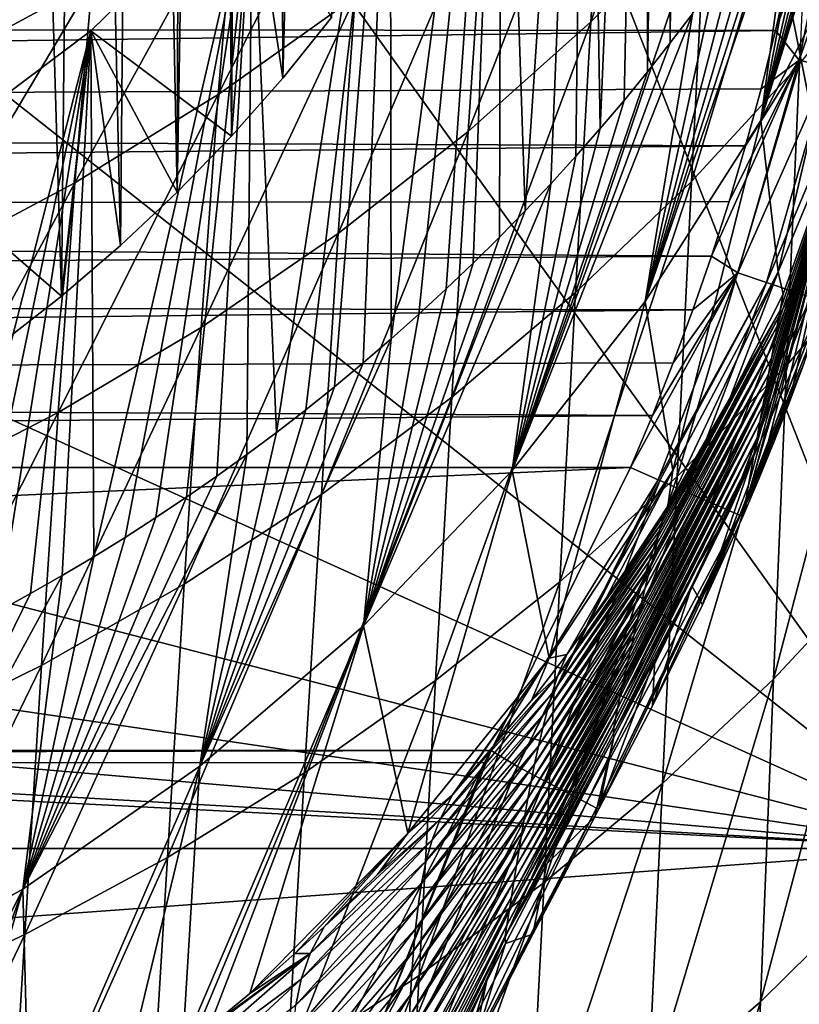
# Model space of a CAD drawing. Header units: metres. Extents: x -26 to 26, y -167 to 32.
# Tile 158 of 237: x 14.84 to 19.34, y -45.59 to -39.91. Entities that reach past the tile are written whole.
import ezdxf

# ---------------------------------------------------------------- set-up
doc = ezdxf.new("R2010")
doc.units = ezdxf.units.M
doc.layers.add('solid_12_411_043_XXX', color=7, linetype='CONTINUOUS')

msp = doc.modelspace()

# ---------------------------------------------------------------- linework, layer by layer
at = {"layer": 'solid_12_411_043_XXX'}
for points in [[(16.260406, -10.322721, 155.64003), (16.360023, -40.242439, 150.364365), (16.062939, -40.578747, 150.305069)], [(16.12389, -25.362429, 152.988113), (16.260406, -10.322721, 155.64003), (16.062939, -40.578747, 150.305069)], [(16.260406, -10.322721, 155.64003), (17.120699, -11.456522, 155.440109), (16.360023, -40.242439, 150.364365)], [(17.120699, -11.456522, 155.440109), (16.640625, -39.893738, 150.425858), (16.360023, -40.242439, 150.364365)], [(16.086306, -26.446058, 152.797043), (16.12389, -25.362429, 152.988113), (16.062939, -40.578747, 150.305069)], [(15.973723, -27.524593, 152.606873), (16.086306, -26.446058, 152.797043), (16.062939, -40.578747, 150.305069)], [(15.973723, -27.524593, 152.606873), (16.062939, -40.578747, 150.305069), (15.750379, -40.901428, 150.248169)], [(15.786655, -28.593111, 152.418457), (15.973723, -27.524593, 152.606873), (15.750379, -40.901428, 150.248169)], [(20.25881, -44.691231, 138.359497), (19.855957, -28.464348, 141.220642), (19.060413, -30.875582, 140.795486)], [(15.52599, -29.646521, 152.232712), (15.786655, -28.593111, 152.418457), (15.750379, -40.901428, 150.248169)], [(15.192941, -30.679951, 152.050491), (15.52599, -29.646521, 152.232712), (15.423259, -41.20953, 150.193848)], [(15.52599, -29.646521, 152.232712), (15.750379, -40.901428, 150.248169), (15.423259, -41.20953, 150.193848)], [(14.789033, -31.688641, 151.872635), (15.192941, -30.679951, 152.050491), (15.082736, -41.50206, 150.142273)], [(15.192941, -30.679951, 152.050491), (15.423259, -41.20953, 150.193848), (15.082736, -41.50206, 150.142273)], [(20.25881, -44.691231, 138.359497), (19.060413, -30.875582, 140.795486), (17.964277, -33.169601, 140.391006)], [(14.789033, -31.688641, 151.872635), (15.082736, -41.50206, 150.142273), (14.73038, -41.777794, 150.093643)], [(18.570374, -33.68943, 143.396439), (18.651497, -32.8153, 143.550568), (18.5961, -40.039902, 142.276672)], [(18.651497, -32.8153, 143.550568), (18.724823, -39.870968, 142.306458), (18.5961, -40.039902, 142.276672)], [(20.25881, -44.691231, 138.359497), (17.964277, -33.169601, 140.391006), (16.584848, -35.310211, 140.013565)], [(18.45179, -34.441734, 143.263779), (18.570374, -33.68943, 143.396439), (18.464296, -40.20673, 142.247253)], [(18.570374, -33.68943, 143.396439), (18.5961, -40.039902, 142.276672), (18.464296, -40.20673, 142.247253)], [(18.111422, -35.745548, 143.03389), (18.45179, -34.441734, 143.263779), (18.191416, -40.534103, 142.189529)], [(18.45179, -34.441734, 143.263779), (18.329378, -40.371498, 142.218201), (18.191416, -40.534103, 142.189529)], [(18.45179, -34.441734, 143.263779), (18.464296, -40.20673, 142.247253), (18.329378, -40.371498, 142.218201)], [(20.25881, -44.691231, 138.359497), (16.584848, -35.310211, 140.013565), (14.943871, -37.26368, 139.669128)], [(17.622873, -36.928967, 142.825211), (18.111422, -35.745548, 143.03389), (17.75968, -41.008347, 142.105911)], [(18.111422, -35.745548, 143.03389), (17.90646, -40.85265, 142.133362), (17.75968, -41.008347, 142.105911)], [(18.111422, -35.745548, 143.03389), (18.050451, -40.694477, 142.161255), (17.90646, -40.85265, 142.133362)], [(18.111422, -35.745548, 143.03389), (18.191416, -40.534103, 142.189529), (18.050451, -40.694477, 142.161255)], [(16.978935, -38.035313, 142.630127), (17.622873, -36.928967, 142.825211), (16.985504, -41.747982, 141.975494)], [(17.622873, -36.928967, 142.825211), (17.145451, -41.605476, 142.000626), (16.985504, -41.747982, 141.975494)], [(17.622873, -36.928967, 142.825211), (17.302961, -41.460159, 142.026245), (17.145451, -41.605476, 142.000626)], [(17.622873, -36.928967, 142.825211), (17.457825, -41.312202, 142.052338), (17.302961, -41.460159, 142.026245)], [(17.622873, -36.928967, 142.825211), (17.610121, -41.161541, 142.078903), (17.457825, -41.312202, 142.052338)], [(17.622873, -36.928967, 142.825211), (17.75968, -41.008347, 142.105911), (17.610121, -41.161541, 142.078903)], [(20.25881, -44.691231, 138.359497), (14.943871, -37.26368, 139.669128), (13.067199, -38.999222, 139.363113)], [(18.137968, -39.917797, 115.288666), (18.22793, -38.503376, 114.103775), (18.88364, -37.802658, 114.455612)], [(18.801001, -39.244015, 115.660492), (18.137968, -39.917797, 115.288666), (18.88364, -37.802658, 114.455612)], [(19.927313, -37.889664, 142.655823), (19.682985, -39.383438, 154.141037), (19.119347, -40.487106, 154.019882)], [(19.834238, -38.078876, 142.622452), (19.927313, -37.889664, 142.655823), (19.119347, -40.487106, 154.019882)], [(16.182808, -39.057594, 142.449875), (16.978935, -38.035313, 142.630127), (16.322941, -42.288563, 141.880173)], [(16.978935, -38.035313, 142.630127), (16.491892, -42.157906, 141.903214), (16.322941, -42.288563, 141.880173)], [(16.978935, -38.035313, 142.630127), (16.658651, -42.024242, 141.926773), (16.491892, -42.157906, 141.903214)], [(16.978935, -38.035313, 142.630127), (16.823256, -41.887554, 141.950882), (16.658651, -42.024242, 141.926773)], [(16.978935, -38.035313, 142.630127), (16.985504, -41.747982, 141.975494), (16.823256, -41.887554, 141.950882)], [(19.737919, -38.266266, 142.589417), (19.834238, -38.078876, 142.622452), (19.119347, -40.487106, 154.019882)], [(19.638382, -38.45182, 142.556686), (19.737919, -38.266266, 142.589417), (19.119347, -40.487106, 154.019882)], [(19.535606, -38.635551, 142.524292), (19.638382, -38.45182, 142.556686), (19.119347, -40.487106, 154.019882)], [(17.430117, -40.551071, 114.93499), (17.524946, -39.161839, 113.769348), (18.22793, -38.503376, 114.103775)], [(18.137968, -39.917797, 115.288666), (17.430117, -40.551071, 114.93499), (18.22793, -38.503376, 114.103775)], [(18.718851, -40.839001, 116.667984), (18.801001, -39.244015, 115.660492), (19.41457, -38.53339, 116.052574)], [(19.341782, -40.16153, 117.075897), (18.718851, -40.839001, 116.667984), (19.41457, -38.53339, 116.052574)], [(15.987029, -40.337051, 113.162277), (16.087023, -39.162502, 111.851395), (16.876205, -38.583157, 112.123665)], [(16.776855, -39.774181, 113.455322), (15.987029, -40.337051, 113.162277), (16.876205, -38.583157, 112.123665)], [(19.429548, -38.81752, 142.492218), (19.535606, -38.635551, 142.524292), (19.119347, -40.487106, 154.019882)], [(14.396425, -40.15485, 111.360062), (14.492588, -39.182911, 109.938614), (15.35838, -38.706882, 110.15451)], [(15.258856, -39.687428, 111.597168), (14.396425, -40.15485, 111.360062), (15.35838, -38.706882, 110.15451)], [(19.320192, -38.997749, 142.460434), (19.429548, -38.81752, 142.492218), (19.119347, -40.487106, 154.019882)], [(19.595772, -38.888714, 177.83551), (19.282103, -39.620777, 177.856796), (19.204021, -39.967182, 177.856827)], [(19.340363, -40.139671, 177.835373), (19.595772, -38.888714, 177.83551), (19.204021, -39.967182, 177.856827)], [(19.766718, -38.917114, 177.766678), (19.595772, -38.888714, 177.83551), (19.340363, -40.139671, 177.835373)], [(19.509621, -40.181297, 177.765656), (19.766718, -38.917114, 177.766678), (19.340363, -40.139671, 177.835373)], [(20.25881, -44.691231, 138.359497), (13.067199, -38.999222, 139.363113), (10.984441, -40.489449, 139.100357)], [(19.320192, -38.997749, 142.460434), (19.119347, -40.487106, 154.019882), (18.451155, -41.531849, 153.90567)], [(19.207579, -39.176159, 142.42897), (19.320192, -38.997749, 142.460434), (18.451155, -41.531849, 153.90567)], [(15.252087, -39.970768, 142.288864), (16.182808, -39.057594, 142.449875), (15.268726, -43.005939, 141.753677)], [(15.252087, -39.970768, 142.288864), (16.062939, -40.578747, 150.305069), (16.182808, -39.057594, 142.449875)], [(16.182808, -39.057594, 142.449875), (15.448983, -42.894451, 141.773331), (15.268726, -43.005939, 141.753677)], [(16.182808, -39.057594, 142.449875), (15.627448, -42.779716, 141.793564), (15.448983, -42.894451, 141.773331)], [(16.182808, -39.057594, 142.449875), (15.804135, -42.661732, 141.814377), (15.627448, -42.779716, 141.793564)], [(16.182808, -39.057594, 142.449875), (15.978992, -42.540524, 141.835739), (15.804135, -42.661732, 141.814377)], [(16.182808, -39.057594, 142.449875), (16.151903, -42.416145, 141.857681), (15.978992, -42.540524, 141.835739)], [(16.182808, -39.057594, 142.449875), (16.062939, -40.578747, 150.305069), (16.360023, -40.242439, 150.364365)], [(16.182808, -39.057594, 142.449875), (16.322941, -42.288563, 141.880173), (16.151903, -42.416145, 141.857681)], [(16.182808, -39.057594, 142.449875), (16.360023, -40.242439, 150.364365), (16.640625, -39.893738, 150.425858)], [(15.160192, -40.847717, 112.888084), (15.258856, -39.687428, 111.597168), (16.087023, -39.162502, 111.851395)], [(15.987029, -40.337051, 113.162277), (15.160192, -40.847717, 112.888084), (16.087023, -39.162502, 111.851395)], [(16.679323, -41.140213, 114.602722), (16.776855, -39.774181, 113.455322), (17.524946, -39.161839, 113.769348)], [(17.430117, -40.551071, 114.93499), (16.679323, -41.140213, 114.602722), (17.524946, -39.161839, 113.769348)], [(19.091736, -39.352684, 142.397842), (19.207579, -39.176159, 142.42897), (18.451155, -41.531849, 153.90567)], [(18.048767, -41.481369, 116.281174), (18.137968, -39.917797, 115.288666), (18.801001, -39.244015, 115.660492)], [(18.718851, -40.839001, 116.667984), (18.048767, -41.481369, 116.281174), (18.801001, -39.244015, 115.660492)], [(-19.211477, -39.935295, 177.856812), (19.282103, -39.620777, 177.856796), (-19.334743, -39.36393, 177.856766)], [(18.972651, -39.527344, 142.36705), (19.091736, -39.352684, 142.397842), (18.451155, -41.531849, 153.90567)], [(19.218851, -41.362175, 165.637863), (19.119347, -40.487106, 154.019882), (19.682985, -39.383438, 154.141037)], [(19.716423, -40.16481, 165.702682), (19.218851, -41.362175, 165.637863), (19.682985, -39.383438, 154.141037)], [(19.268074, -41.901302, 117.904945), (19.341782, -40.16153, 117.075897), (19.906462, -39.452446, 117.519745)], [(19.843475, -41.23045, 118.360794), (19.268074, -41.901302, 117.904945), (19.906462, -39.452446, 117.519745)], [(18.850353, -39.700092, 142.336594), (18.972651, -39.527344, 142.36705), (18.451155, -41.531849, 153.90567)], [(-19.211477, -39.935295, 177.856812), (19.204021, -39.967182, 177.856827), (19.282103, -39.620777, 177.856796)], [(14.300887, -41.303272, 112.631561), (14.396425, -40.15485, 111.360062), (15.258856, -39.687428, 111.597168)], [(15.160192, -40.847717, 112.888084), (14.300887, -41.303272, 112.631561), (15.258856, -39.687428, 111.597168)], [(18.724823, -39.870968, 142.306458), (18.850353, -39.700092, 142.336594), (18.451155, -41.531849, 153.90567)], [(15.888762, -41.682083, 114.292404), (15.987029, -40.337051, 113.162277), (16.776855, -39.774181, 113.455322)], [(16.679323, -41.140213, 114.602722), (15.888762, -41.682083, 114.292404), (16.776855, -39.774181, 113.455322)], [(18.724823, -39.870968, 142.306458), (18.451155, -41.531849, 153.90567), (17.684132, -42.507725, 153.799423)], [(18.5961, -40.039902, 142.276672), (18.724823, -39.870968, 142.306458), (17.684132, -42.507725, 153.799423)], [(-19.07317, -40.480602, 177.856873), (19.204021, -39.967182, 177.856827), (-19.211477, -39.935295, 177.856812)], [(17.336206, -42.085182, 115.913033), (17.430117, -40.551071, 114.93499), (18.137968, -39.917797, 115.288666)], [(18.048767, -41.481369, 116.281174), (17.336206, -42.085182, 115.913033), (18.137968, -39.917797, 115.288666)], [(-19.07317, -40.480602, 177.856873), (19.120239, -40.304474, 177.856857), (19.204021, -39.967182, 177.856827)], [(14.213817, -40.74876, 142.151688), (15.252087, -39.970768, 142.288864), (14.342392, -43.514057, 141.664078)], [(14.213817, -40.74876, 142.151688), (15.082736, -41.50206, 150.142273), (15.252087, -39.970768, 142.288864)], [(15.252087, -39.970768, 142.288864), (14.530976, -43.419003, 141.680847), (14.342392, -43.514057, 141.664078)], [(15.252087, -39.970768, 142.288864), (14.7179, -43.320667, 141.698181), (14.530976, -43.419003, 141.680847)], [(15.252087, -39.970768, 142.288864), (14.903181, -43.219048, 141.716095), (14.7179, -43.320667, 141.698181)], [(15.252087, -39.970768, 142.288864), (15.086793, -43.11414, 141.734604), (14.903181, -43.219048, 141.716095)], [(15.252087, -39.970768, 142.288864), (15.082736, -41.50206, 150.142273), (15.423259, -41.20953, 150.193848)], [(15.252087, -39.970768, 142.288864), (15.268726, -43.005939, 141.753677), (15.086793, -43.11414, 141.734604)], [(15.252087, -39.970768, 142.288864), (15.423259, -41.20953, 150.193848), (15.750379, -40.901428, 150.248169)], [(15.252087, -39.970768, 142.288864), (15.750379, -40.901428, 150.248169), (16.062939, -40.578747, 150.305069)], [(19.340363, -40.139671, 177.835373), (19.204021, -39.967182, 177.856827), (19.120239, -40.304474, 177.856857)], [(18.464296, -40.20673, 142.247253), (18.5961, -40.039902, 142.276672), (17.684132, -42.507725, 153.799423)], [(18.635986, -42.542267, 117.487183), (18.718851, -40.839001, 116.667984), (19.341782, -40.16153, 117.075897)], [(19.268074, -41.901302, 117.904945), (18.635986, -42.542267, 117.487183), (19.341782, -40.16153, 117.075897)], [(19.340363, -40.139671, 177.835373), (18.935429, -40.954838, 177.856903), (18.83424, -41.270264, 177.856934)], [(18.985357, -41.367367, 177.83519), (19.340363, -40.139671, 177.835373), (18.83424, -41.270264, 177.856934)], [(19.340363, -40.139671, 177.835373), (19.030704, -40.633114, 177.856873), (18.935429, -40.954838, 177.856903)], [(19.509621, -40.181297, 177.765656), (19.340363, -40.139671, 177.835373), (18.985357, -41.367367, 177.83519)], [(19.151653, -41.423313, 177.764465), (19.509621, -40.181297, 177.765656), (18.985357, -41.367367, 177.83519)], [(19.716423, -40.16481, 165.702682), (19.107845, -42.555988, 177.127274), (19.014696, -42.774231, 177.125565)], [(19.04767, -42.592243, 175.816315), (19.716423, -40.16481, 165.702682), (19.014696, -42.774231, 177.125565)], [(19.340363, -40.139671, 177.835373), (19.120239, -40.304474, 177.856857), (19.030704, -40.633114, 177.856873)], [(19.04767, -42.592243, 175.816315), (19.080425, -42.410564, 174.509735), (19.716423, -40.16481, 165.702682)], [(19.080425, -42.410564, 174.509735), (19.097221, -42.318863, 173.849686), (19.716423, -40.16481, 165.702682)], [(19.097221, -42.318863, 173.849686), (19.113859, -42.227062, 173.189285), (19.716423, -40.16481, 165.702682)], [(19.716423, -40.16481, 165.702682), (19.198101, -42.335358, 177.128937), (19.107845, -42.555988, 177.127274)], [(19.113859, -42.227062, 173.189285), (19.130507, -42.135216, 172.528534), (19.716423, -40.16481, 165.702682)], [(19.130507, -42.135216, 172.528534), (19.147161, -42.04332, 171.867432), (19.716423, -40.16481, 165.702682)], [(19.147161, -42.04332, 171.867432), (19.163826, -41.951374, 171.205994), (19.716423, -40.16481, 165.702682)], [(19.66033, -40.218365, 177.647781), (19.509621, -40.181297, 177.765656), (19.151653, -41.423313, 177.764465)], [(19.163826, -41.951374, 171.205994), (19.1805, -41.859379, 170.544189), (19.716423, -40.16481, 165.702682)], [(19.1805, -41.859379, 170.544189), (19.197182, -41.767338, 169.882034), (19.716423, -40.16481, 165.702682)], [(19.197182, -41.767338, 169.882034), (19.213873, -41.675247, 169.219528), (19.716423, -40.16481, 165.702682)], [(19.716423, -40.16481, 165.702682), (19.285273, -42.112297, 177.130615), (19.198101, -42.335358, 177.128937)], [(19.213873, -41.675247, 169.219528), (19.230574, -41.583107, 168.556656), (19.716423, -40.16481, 165.702682)], [(19.247089, -41.490833, 167.893463), (19.218851, -41.362175, 165.637863), (19.716423, -40.16481, 165.702682)], [(19.230574, -41.583107, 168.556656), (19.247089, -41.490833, 167.893463), (19.716423, -40.16481, 165.702682)], [(19.716423, -40.16481, 165.702682), (19.369497, -41.886314, 177.132263), (19.285273, -42.112297, 177.130615)], [(18.329378, -40.371498, 142.218201), (18.464296, -40.20673, 142.247253), (17.684132, -42.507725, 153.799423)], [(19.299429, -41.473038, 177.644852), (19.66033, -40.218365, 177.647781), (19.151653, -41.423313, 177.764465)], [(19.773855, -40.246288, 177.491852), (19.66033, -40.218365, 177.647781), (19.299429, -41.473038, 177.644852)], [(19.410076, -41.510273, 177.486755), (19.773855, -40.246288, 177.491852), (19.299429, -41.473038, 177.644852)], [(-19.07317, -40.480602, 177.856873), (19.030704, -40.633114, 177.856873), (19.120239, -40.304474, 177.856857)], [(15.063055, -42.17411, 114.001549), (15.160192, -40.847717, 112.888084), (15.987029, -40.337051, 113.162277)], [(15.888762, -41.682083, 114.292404), (15.063055, -42.17411, 114.001549), (15.987029, -40.337051, 113.162277)], [(18.191416, -40.534103, 142.189529), (18.329378, -40.371498, 142.218201), (17.684132, -42.507725, 153.799423)], [(-18.92049, -41.002914, 177.856903), (19.030704, -40.633114, 177.856873), (-19.07317, -40.480602, 177.856873)], [(20.25881, -44.691231, 138.359497), (10.984441, -40.489449, 139.100357), (8.728457, -41.710842, 138.884995)], [(18.611732, -42.508125, 165.576248), (18.451155, -41.531849, 153.90567), (19.119347, -40.487106, 154.019882)], [(19.218851, -41.362175, 165.637863), (18.611732, -42.508125, 165.576248), (19.119347, -40.487106, 154.019882)], [(16.582769, -42.647041, 115.567055), (16.679323, -41.140213, 114.602722), (17.430117, -40.551071, 114.93499)], [(17.336206, -42.085182, 115.913033), (16.582769, -42.647041, 115.567055), (17.430117, -40.551071, 114.93499)], [(18.050451, -40.694477, 142.161255), (18.191416, -40.534103, 142.189529), (17.684132, -42.507725, 153.799423)], [(-18.92049, -41.002914, 177.856903), (18.935429, -40.954838, 177.856903), (19.030704, -40.633114, 177.856873)], [(17.90646, -40.85265, 142.133362), (18.050451, -40.694477, 142.161255), (17.684132, -42.507725, 153.799423)], [(14.213817, -40.74876, 142.151688), (14.73038, -41.777794, 150.093643), (15.082736, -41.50206, 150.142273)], [(14.206594, -42.613564, 113.728737), (14.300887, -41.303272, 112.631561), (15.160192, -40.847717, 112.888084)], [(15.063055, -42.17411, 114.001549), (14.206594, -42.613564, 113.728737), (15.160192, -40.847717, 112.888084)], [(17.90646, -40.85265, 142.133362), (17.684132, -42.507725, 153.799423), (16.824907, -43.405174, 153.702087)], [(17.75968, -41.008347, 142.105911), (17.90646, -40.85265, 142.133362), (16.824907, -43.405174, 153.702087)], [(17.959009, -43.150032, 117.091087), (18.048767, -41.481369, 116.281174), (18.718851, -40.839001, 116.667984)], [(18.635986, -42.542267, 117.487183), (17.959009, -43.150032, 117.091087), (18.718851, -40.839001, 116.667984)], [(-18.92049, -41.002914, 177.856903), (18.83424, -41.270264, 177.856934), (18.935429, -40.954838, 177.856903)], [(-18.752844, -41.507908, 177.856949), (18.83424, -41.270264, 177.856934), (-18.92049, -41.002914, 177.856903)], [(17.610121, -41.161541, 142.078903), (17.75968, -41.008347, 142.105911), (16.824907, -43.405174, 153.702087)], [(15.791432, -43.163994, 115.243759), (15.888762, -41.682083, 114.292404), (16.679323, -41.140213, 114.602722)], [(16.582769, -42.647041, 115.567055), (15.791432, -43.163994, 115.243759), (16.679323, -41.140213, 114.602722)], [(17.457825, -41.312202, 142.052338), (17.610121, -41.161541, 142.078903), (16.824907, -43.405174, 153.702087)], [(19.192833, -43.71349, 118.554832), (19.268074, -41.901302, 117.904945), (19.843475, -41.23045, 118.360794)], [(19.778866, -43.083122, 119.016373), (19.192833, -43.71349, 118.554832), (19.843475, -41.23045, 118.360794)], [(-18.752844, -41.507908, 177.856949), (18.727013, -41.580692, 177.856964), (18.83424, -41.270264, 177.856934)], [(17.302961, -41.460159, 142.026245), (17.457825, -41.312202, 142.052338), (16.824907, -43.405174, 153.702087)], [(18.985357, -41.367367, 177.83519), (18.83424, -41.270264, 177.856934), (18.727013, -41.580692, 177.856964)], [(18.985357, -41.367367, 177.83519), (18.492992, -42.190403, 177.85701), (18.36586, -42.490776, 177.85704)], [(18.526897, -42.561115, 177.8349), (18.985357, -41.367367, 177.83519), (18.36586, -42.490776, 177.85704)], [(18.985357, -41.367367, 177.83519), (18.613428, -41.886883, 177.856979), (18.492992, -42.190403, 177.85701)], [(19.151653, -41.423313, 177.764465), (18.985357, -41.367367, 177.83519), (18.526897, -42.561115, 177.8349)], [(18.582302, -42.714939, 167.141434), (18.611732, -42.508125, 165.576248), (19.218851, -41.362175, 165.637863)], [(18.929808, -42.116924, 167.508804), (18.582302, -42.714939, 167.141434), (19.218851, -41.362175, 165.637863)], [(18.985357, -41.367367, 177.83519), (18.727013, -41.580692, 177.856964), (18.613428, -41.886883, 177.856979)], [(19.247089, -41.490833, 167.893463), (18.929808, -42.116924, 167.508804), (19.218851, -41.362175, 165.637863)], [(19.151653, -41.423313, 177.764465), (18.526897, -42.561115, 177.8349), (18.536263, -42.565208, 177.832199)], [(18.68873, -42.631805, 177.763214), (19.151653, -41.423313, 177.764465), (18.536263, -42.565208, 177.832199)], [(19.299429, -41.473038, 177.644852), (19.151653, -41.423313, 177.764465), (18.68873, -42.631805, 177.763214)], [(17.145451, -41.605476, 142.000626), (17.302961, -41.460159, 142.026245), (16.824907, -43.405174, 153.702087)], [(17.241859, -43.721352, 116.71389), (17.336206, -42.085182, 115.913033), (18.048767, -41.481369, 116.281174)], [(17.959009, -43.150032, 117.091087), (17.241859, -43.721352, 116.71389), (18.048767, -41.481369, 116.281174)], [(19.299429, -41.473038, 177.644852), (18.68873, -42.631805, 177.763214), (18.695732, -42.634865, 177.758774)], [(18.832073, -42.694424, 177.641617), (19.299429, -41.473038, 177.644852), (18.695732, -42.634865, 177.758774)], [(19.410076, -41.510273, 177.486755), (19.299429, -41.473038, 177.644852), (18.832073, -42.694424, 177.641617)], [(19.230574, -41.583107, 168.556656), (18.929808, -42.116924, 167.508804), (19.247089, -41.490833, 167.893463)], [(-18.568636, -42.002018, 177.856995), (18.727013, -41.580692, 177.856964), (-18.752844, -41.507908, 177.856949)], [(17.897942, -43.59153, 165.518448), (17.684132, -42.507725, 153.799423), (18.451155, -41.531849, 153.90567)], [(18.611732, -42.508125, 165.576248), (17.897942, -43.59153, 165.518448), (18.451155, -41.531849, 153.90567)], [(19.410076, -41.510273, 177.486755), (18.832073, -42.694424, 177.641617), (18.935726, -42.739712, 177.487976)], [(18.938961, -42.741123, 177.481415), (19.410076, -41.510273, 177.486755), (18.935726, -42.739712, 177.487976)], [(18.938961, -42.741123, 177.481415), (19.47407, -41.531818, 177.309998), (19.410076, -41.510273, 177.486755)], [(18.997555, -42.766731, 177.311966), (19.47407, -41.531818, 177.309998), (18.938961, -42.741123, 177.481415)], [(18.997555, -42.766731, 177.311966), (18.999527, -42.76759, 177.302612), (19.47407, -41.531818, 177.309998)], [(19.45034, -41.658489, 177.133911), (19.47407, -41.531818, 177.309998), (18.999527, -42.76759, 177.302612)], [(-18.568636, -42.002018, 177.856995), (18.613428, -41.886883, 177.856979), (18.727013, -41.580692, 177.856964)], [(16.985504, -41.747982, 141.975494), (17.145451, -41.605476, 142.000626), (16.824907, -43.405174, 153.702087)], [(18.524637, -42.894817, 167.888), (19.230574, -41.583107, 168.556656), (19.213873, -41.675247, 169.219528)], [(18.524637, -42.894817, 167.888), (18.533766, -42.854267, 167.66716), (19.230574, -41.583107, 168.556656)], [(18.533766, -42.854267, 167.66716), (18.545904, -42.811695, 167.470413), (19.230574, -41.583107, 168.556656)], [(18.545904, -42.811695, 167.470413), (18.561993, -42.76545, 167.295898), (19.230574, -41.583107, 168.556656)], [(18.561993, -42.76545, 167.295898), (18.582302, -42.714939, 167.141434), (19.230574, -41.583107, 168.556656)], [(19.230574, -41.583107, 168.556656), (18.582302, -42.714939, 167.141434), (18.929808, -42.116924, 167.508804)], [(19.369497, -41.886314, 177.132263), (19.45034, -41.658489, 177.133911), (18.999527, -42.76759, 177.302612)], [(20.25881, -44.691231, 138.359497), (8.728457, -41.710842, 138.884995), (6.334848, -42.644142, 138.720444)], [(14.966732, -43.63361, 114.940292), (15.063055, -42.17411, 114.001549), (15.888762, -41.682083, 114.292404)], [(15.791432, -43.163994, 115.243759), (14.966732, -43.63361, 114.940292), (15.888762, -41.682083, 114.292404)], [(18.488579, -43.047241, 168.707245), (19.213873, -41.675247, 169.219528), (19.197182, -41.767338, 169.882034)], [(18.488579, -43.047241, 168.707245), (18.504566, -42.987164, 168.406418), (19.213873, -41.675247, 169.219528)], [(18.504566, -42.987164, 168.406418), (18.51619, -42.937092, 168.134216), (19.213873, -41.675247, 169.219528)], [(18.51619, -42.937092, 168.134216), (18.524637, -42.894817, 167.888), (19.213873, -41.675247, 169.219528)], [(16.985504, -41.747982, 141.975494), (16.824907, -43.405174, 153.702087), (15.880696, -44.214523, 153.614563)], [(16.823256, -41.887554, 141.950882), (16.985504, -41.747982, 141.975494), (15.880696, -44.214523, 153.614563)], [(18.449112, -43.192097, 169.417953), (19.197182, -41.767338, 169.882034), (19.1805, -41.859379, 170.544189)], [(18.449112, -43.192097, 169.417953), (18.469297, -43.116447, 169.04216), (19.197182, -41.767338, 169.882034)], [(18.469297, -43.116447, 169.04216), (18.488579, -43.047241, 168.707245), (19.197182, -41.767338, 169.882034)], [(-18.568636, -42.002018, 177.856995), (18.492992, -42.190403, 177.85701), (18.613428, -41.886883, 177.856979)], [(16.658651, -42.024242, 141.926773), (16.823256, -41.887554, 141.950882), (15.880696, -44.214523, 153.614563)], [(18.419256, -43.316765, 170.077255), (19.1805, -41.859379, 170.544189), (19.163826, -41.951374, 171.205994)], [(18.419256, -43.316765, 170.077255), (18.429398, -43.273132, 169.842758), (19.1805, -41.859379, 170.544189)], [(18.429398, -43.273132, 169.842758), (18.449112, -43.192097, 169.417953), (19.1805, -41.859379, 170.544189)], [(19.285273, -42.112297, 177.130615), (19.369497, -41.886314, 177.132263), (18.999527, -42.76759, 177.302612)], [(18.551674, -44.315792, 118.133255), (18.635986, -42.542267, 117.487183), (19.268074, -41.901302, 117.904945)], [(19.192833, -43.71349, 118.554832), (18.551674, -44.315792, 118.133255), (19.268074, -41.901302, 117.904945)], [(-18.568636, -42.002018, 177.856995), (-18.365831, -42.490776, 177.85704), (18.492992, -42.190403, 177.85701)], [(18.385399, -43.461597, 170.856354), (19.163826, -41.951374, 171.205994), (19.147161, -42.04332, 171.867432)], [(18.385399, -43.461597, 170.856354), (18.397188, -43.411572, 170.587814), (19.163826, -41.951374, 171.205994)], [(18.397188, -43.411572, 170.587814), (18.408613, -43.362755, 170.325394), (19.163826, -41.951374, 171.205994)], [(18.408613, -43.362755, 170.325394), (18.419256, -43.316765, 170.077255), (19.163826, -41.951374, 171.205994)], [(16.491892, -42.157906, 141.903214), (16.658651, -42.024242, 141.926773), (15.880696, -44.214523, 153.614563)], [(18.350796, -43.610088, 171.661392), (19.147161, -42.04332, 171.867432), (19.130507, -42.135216, 172.528534)], [(18.350796, -43.610088, 171.661392), (18.3619, -43.561813, 171.397369), (19.147161, -42.04332, 171.867432)], [(18.3619, -43.561813, 171.397369), (18.373484, -43.512196, 171.128632), (19.147161, -42.04332, 171.867432)], [(18.373484, -43.512196, 171.128632), (18.385399, -43.461597, 170.856354), (19.147161, -42.04332, 171.867432)], [(16.485847, -44.253029, 116.359352), (16.582769, -42.647041, 115.567055), (17.336206, -42.085182, 115.913033)], [(17.241859, -43.721352, 116.71389), (16.485847, -44.253029, 116.359352), (17.336206, -42.085182, 115.913033)], [(19.198101, -42.335358, 177.128937), (19.285273, -42.112297, 177.130615), (18.999527, -42.76759, 177.302612)], [(14.112928, -44.053318, 114.655014), (14.206594, -42.613564, 113.728737), (15.063055, -42.17411, 114.001549)], [(14.966732, -43.63361, 114.940292), (14.112928, -44.053318, 114.655014), (15.063055, -42.17411, 114.001549)], [(16.322941, -42.288563, 141.880173), (16.491892, -42.157906, 141.903214), (15.880696, -44.214523, 153.614563)], [(18.321604, -43.741547, 172.399292), (19.130507, -42.135216, 172.528534), (19.113859, -42.227062, 173.189285)], [(18.321604, -43.741547, 172.399292), (18.330576, -43.700306, 172.1642), (19.130507, -42.135216, 172.528534)], [(18.330576, -43.700306, 172.1642), (18.340345, -43.656296, 171.917175), (19.130507, -42.135216, 172.528534)], [(18.340345, -43.656296, 171.917175), (18.350796, -43.610088, 171.661392), (19.130507, -42.135216, 172.528534)], [(-18.365831, -42.490776, 177.85704), (18.36586, -42.490776, 177.85704), (18.492992, -42.190403, 177.85701)], [(18.292229, -43.882141, 173.227859), (19.113859, -42.227062, 173.189285), (19.097221, -42.318863, 173.849686)], [(18.292229, -43.882141, 173.227859), (18.305801, -43.81628, 172.835068), (19.113859, -42.227062, 173.189285)], [(18.305801, -43.81628, 172.835068), (18.313372, -43.780167, 172.622986), (19.113859, -42.227062, 173.189285)], [(18.313372, -43.780167, 172.622986), (18.321604, -43.741547, 172.399292), (19.113859, -42.227062, 173.189285)], [(16.151903, -42.416145, 141.857681), (16.322941, -42.288563, 141.880173), (15.880696, -44.214523, 153.614563)], [(18.271425, -43.990116, 173.907562), (19.097221, -42.318863, 173.849686), (19.080425, -42.410564, 174.509735)], [(18.271425, -43.990116, 173.907562), (18.280313, -43.940788, 173.583496), (19.097221, -42.318863, 173.849686)], [(18.280313, -43.940788, 173.583496), (18.292229, -43.882141, 173.227859), (19.097221, -42.318863, 173.849686)], [(19.107845, -42.555988, 177.127274), (19.198101, -42.335358, 177.128937), (18.999527, -42.76759, 177.302612)], [(16.151903, -42.416145, 141.857681), (15.880696, -44.214523, 153.614563), (14.859393, -44.925945, 153.537766)], [(15.978992, -42.540524, 141.835739), (16.151903, -42.416145, 141.857681), (14.859393, -44.925945, 153.537766)], [(18.267923, -44.026115, 174.205658), (19.080425, -42.410564, 174.509735), (18.720739, -43.174274, 174.490585)], [(18.267923, -44.026115, 174.205658), (18.271425, -43.990116, 173.907562), (19.080425, -42.410564, 174.509735)], [(18.720739, -43.174274, 174.490585), (19.080425, -42.410564, 174.509735), (18.781668, -43.283272, 177.122009)], [(18.781668, -43.283272, 177.122009), (19.080425, -42.410564, 174.509735), (19.04767, -42.592243, 175.816315)], [(-17.563112, -44.122044, 177.857178), (18.36586, -42.490776, 177.85704), (-18.365831, -42.490776, 177.85704)], [(17.561674, -44.124863, 177.857178), (18.36586, -42.490776, 177.85704), (-17.563112, -44.122044, 177.857178)], [(17.082428, -44.601246, 165.464966), (16.824907, -43.405174, 153.702087), (17.684132, -42.507725, 153.799423)], [(17.897942, -43.59153, 165.518448), (17.082428, -44.601246, 165.464966), (17.684132, -42.507725, 153.799423)], [(17.561674, -44.124863, 177.857178), (18.526897, -42.561115, 177.8349), (18.36586, -42.490776, 177.85704)], [(17.999746, -43.57021, 166.616013), (17.897942, -43.59153, 165.518448), (18.611732, -42.508125, 165.576248)], [(18.202635, -43.28989, 166.788239), (17.999746, -43.57021, 166.616013), (18.611732, -42.508125, 165.576248)], [(18.582302, -42.714939, 167.141434), (18.202635, -43.28989, 166.788239), (18.611732, -42.508125, 165.576248)], [(15.804135, -42.661732, 141.814377), (15.978992, -42.540524, 141.835739), (14.859393, -44.925945, 153.537766)], [(17.561674, -44.124863, 177.857178), (17.713654, -44.216656, 177.834686), (18.526897, -42.561115, 177.8349)], [(17.713654, -44.216656, 177.834686), (18.536263, -42.565208, 177.832199), (18.526897, -42.561115, 177.8349)], [(17.713654, -44.216656, 177.834686), (17.870958, -44.299492, 177.761902), (18.536263, -42.565208, 177.832199)], [(17.867889, -44.886906, 117.733635), (17.959009, -43.150032, 117.091087), (18.635986, -42.542267, 117.487183)], [(18.551674, -44.315792, 118.133255), (17.867889, -44.886906, 117.733635), (18.635986, -42.542267, 117.487183)], [(17.870958, -44.299492, 177.761902), (18.68873, -42.631805, 177.763214), (18.536263, -42.565208, 177.832199)], [(19.107845, -42.555988, 177.127274), (18.999527, -42.76759, 177.302612), (19.014696, -42.774231, 177.125565)], [(18.781668, -43.283272, 177.122009), (19.04767, -42.592243, 175.816315), (19.014696, -42.774231, 177.125565)], [(20.25881, -44.691231, 138.359497), (6.334848, -42.644142, 138.720444), (3.841336, -43.274639, 138.609268)], [(15.627448, -42.779716, 141.793564), (15.804135, -42.661732, 141.814377), (14.859393, -44.925945, 153.537766)], [(15.693761, -44.742294, 116.027946), (15.791432, -43.163994, 115.243759), (16.582769, -42.647041, 115.567055)], [(16.485847, -44.253029, 116.359352), (15.693761, -44.742294, 116.027946), (16.582769, -42.647041, 115.567055)], [(17.870958, -44.299492, 177.761902), (18.695732, -42.634865, 177.758774), (18.68873, -42.631805, 177.763214)], [(17.870958, -44.299492, 177.761902), (18.009916, -44.372673, 177.638474), (18.695732, -42.634865, 177.758774)], [(18.009916, -44.372673, 177.638474), (18.832073, -42.694424, 177.641617), (18.695732, -42.634865, 177.758774)], [(18.009916, -44.372673, 177.638474), (18.935726, -42.739712, 177.487976), (18.832073, -42.694424, 177.641617)], [(18.009916, -44.372673, 177.638474), (18.11286, -44.426891, 177.476105), (18.935726, -42.739712, 177.487976)], [(18.11286, -44.426891, 177.476105), (18.938961, -42.741123, 177.481415), (18.935726, -42.739712, 177.487976)], [(18.11286, -44.426891, 177.476105), (18.997555, -42.766731, 177.311966), (18.938961, -42.741123, 177.481415)], [(18.561993, -42.76545, 167.295898), (18.202635, -43.28989, 166.788239), (18.582302, -42.714939, 167.141434)], [(15.448983, -42.894451, 141.773331), (15.627448, -42.779716, 141.793564), (14.859393, -44.925945, 153.537766)], [(18.561993, -42.76545, 167.295898), (17.999746, -43.57021, 166.616013), (18.202635, -43.28989, 166.788239)], [(18.545904, -42.811695, 167.470413), (17.999746, -43.57021, 166.616013), (18.561993, -42.76545, 167.295898)], [(18.11286, -44.426891, 177.476105), (18.170231, -44.457115, 177.295273), (18.997555, -42.766731, 177.311966)], [(18.170231, -44.457115, 177.295273), (18.999527, -42.76759, 177.302612), (18.997555, -42.766731, 177.311966)], [(18.170231, -44.457115, 177.295273), (18.184196, -44.461967, 177.117447), (18.999527, -42.76759, 177.302612)], [(18.492804, -43.867687, 177.119064), (18.999527, -42.76759, 177.302612), (18.184196, -44.461967, 177.117447)], [(18.781668, -43.283272, 177.122009), (18.999527, -42.76759, 177.302612), (18.492804, -43.867687, 177.119064)], [(18.781668, -43.283272, 177.122009), (19.014696, -42.774231, 177.125565), (18.999527, -42.76759, 177.302612)], [(17.94626, -43.694851, 167.046234), (17.999746, -43.57021, 166.616013), (18.545904, -42.811695, 167.470413)], [(17.94626, -43.694851, 167.046234), (18.545904, -42.811695, 167.470413), (18.533766, -42.854267, 167.66716)], [(17.94626, -43.694851, 167.046234), (18.533766, -42.854267, 167.66716), (18.524637, -42.894817, 167.888)], [(15.268726, -43.005939, 141.753677), (15.448983, -42.894451, 141.773331), (14.859393, -44.925945, 153.537766)], [(17.913912, -43.794201, 167.485062), (18.524637, -42.894817, 167.888), (18.51619, -42.937092, 168.134216)], [(17.913912, -43.794201, 167.485062), (17.94626, -43.694851, 167.046234), (18.524637, -42.894817, 167.888)], [(17.887764, -43.890244, 167.924347), (18.51619, -42.937092, 168.134216), (18.504566, -42.987164, 168.406418)], [(17.887764, -43.890244, 167.924347), (17.913912, -43.794201, 167.485062), (18.51619, -42.937092, 168.134216)], [(15.086793, -43.11414, 141.734604), (15.268726, -43.005939, 141.753677), (14.859393, -44.925945, 153.537766)], [(17.887764, -43.890244, 167.924347), (18.504566, -42.987164, 168.406418), (18.488579, -43.047241, 168.707245)], [(17.860674, -43.99382, 168.359985), (18.488579, -43.047241, 168.707245), (18.469297, -43.116447, 169.04216)], [(17.860674, -43.99382, 168.359985), (17.887764, -43.890244, 167.924347), (18.488579, -43.047241, 168.707245)], [(19.116402, -45.575153, 119.05526), (19.192833, -43.71349, 118.554832), (19.778866, -43.083122, 119.016373)], [(19.713009, -44.986649, 119.51757), (19.116402, -45.575153, 119.05526), (19.778866, -43.083122, 119.016373)], [(15.086793, -43.11414, 141.734604), (14.859393, -44.925945, 153.537766), (13.769633, -45.529995, 153.47258)], [(14.903181, -43.219048, 141.716095), (15.086793, -43.11414, 141.734604), (13.769633, -45.529995, 153.47258)], [(17.834875, -44.099834, 168.794128), (18.469297, -43.116447, 169.04216), (18.449112, -43.192097, 169.417953)], [(17.834875, -44.099834, 168.794128), (17.860674, -43.99382, 168.359985), (18.469297, -43.116447, 169.04216)], [(14.870057, -45.186859, 115.716469), (14.966732, -43.63361, 114.940292), (15.791432, -43.163994, 115.243759)], [(15.693761, -44.742294, 116.027946), (14.870057, -45.186859, 115.716469), (15.791432, -43.163994, 115.243759)], [(17.146227, -45.423779, 117.352867), (17.241859, -43.721352, 116.71389), (17.959009, -43.150032, 117.091087)], [(17.867889, -44.886906, 117.733635), (17.146227, -45.423779, 117.352867), (17.959009, -43.150032, 117.091087)], [(17.81254, -44.202972, 169.228897), (18.449112, -43.192097, 169.417953), (18.429398, -43.273132, 169.842758)], [(17.81254, -44.202972, 169.228897), (17.834875, -44.099834, 168.794128), (18.449112, -43.192097, 169.417953)], [(18.267923, -44.026115, 174.205658), (18.720739, -43.174274, 174.490585), (18.506454, -43.59663, 174.485092)], [(18.720739, -43.174274, 174.490585), (18.781668, -43.283272, 177.122009), (18.492804, -43.867687, 177.119064)], [(18.506454, -43.59663, 174.485092), (18.720739, -43.174274, 174.490585), (18.492804, -43.867687, 177.119064)], [(14.7179, -43.320667, 141.698181), (14.903181, -43.219048, 141.716095), (13.769633, -45.529995, 153.47258)], [(20.25881, -44.691231, 138.359497), (3.841336, -43.274639, 138.609268), (1.287215, -43.5924, 138.553238)], [(17.793102, -44.303059, 169.664429), (18.429398, -43.273132, 169.842758), (18.419256, -43.316765, 170.077255)], [(17.793102, -44.303059, 169.664429), (17.81254, -44.202972, 169.228897), (18.429398, -43.273132, 169.842758)], [(17.775036, -44.401939, 170.100052), (18.408613, -43.362755, 170.325394), (18.397188, -43.411572, 170.587814)], [(17.775036, -44.401939, 170.100052), (17.793102, -44.303059, 169.664429), (18.408613, -43.362755, 170.325394)], [(17.793102, -44.303059, 169.664429), (18.419256, -43.316765, 170.077255), (18.408613, -43.362755, 170.325394)], [(15.781686, -45.844822, 165.218399), (15.880696, -44.214523, 153.614563), (16.824907, -43.405174, 153.702087)], [(15.934774, -45.722492, 165.293564), (15.781686, -45.844822, 165.218399), (16.824907, -43.405174, 153.702087)], [(16.169832, -45.526527, 165.413956), (15.934774, -45.722492, 165.293564), (16.824907, -43.405174, 153.702087)], [(17.082428, -44.601246, 165.464966), (16.169832, -45.526527, 165.413956), (16.824907, -43.405174, 153.702087)], [(17.757408, -44.500614, 170.535461), (18.397188, -43.411572, 170.587814), (18.385399, -43.461597, 170.856354)], [(17.757408, -44.500614, 170.535461), (17.775036, -44.401939, 170.100052), (18.397188, -43.411572, 170.587814)], [(17.757408, -44.500614, 170.535461), (18.385399, -43.461597, 170.856354), (18.373484, -43.512196, 171.128632)], [(17.740322, -44.598511, 170.971039), (18.373484, -43.512196, 171.128632), (18.3619, -43.561813, 171.397369)], [(17.740322, -44.598511, 170.971039), (17.757408, -44.500614, 170.535461), (18.373484, -43.512196, 171.128632)], [(-20.258781, -44.691231, 138.359497), (20.25881, -44.691231, 138.359497), (-1.287215, -43.5924, 138.553238)], [(20.25881, -44.691231, 138.359497), (1.287215, -43.5924, 138.553238), (-1.287215, -43.5924, 138.553238)], [(17.338594, -44.380871, 166.117935), (17.082428, -44.601246, 165.464966), (17.897942, -43.59153, 165.518448)], [(17.362524, -44.353912, 166.134491), (17.338594, -44.380871, 166.117935), (17.897942, -43.59153, 165.518448)], [(17.795269, -43.836559, 166.452377), (17.362524, -44.353912, 166.134491), (17.897942, -43.59153, 165.518448)], [(17.72397, -44.694931, 171.407166), (18.3619, -43.561813, 171.397369), (18.350796, -43.610088, 171.661392)], [(17.72397, -44.694931, 171.407166), (17.740322, -44.598511, 170.971039), (18.3619, -43.561813, 171.397369)], [(17.999746, -43.57021, 166.616013), (17.795269, -43.836559, 166.452377), (17.897942, -43.59153, 165.518448)], [(17.94626, -43.694851, 167.046234), (17.795269, -43.836559, 166.452377), (17.999746, -43.57021, 166.616013)], [(18.506454, -43.59663, 174.485092), (18.492804, -43.867687, 177.119064), (18.184196, -44.461967, 177.117447)], [(18.271145, -44.046719, 174.483322), (18.506454, -43.59663, 174.485092), (18.184196, -44.461967, 177.117447)], [(18.267923, -44.026115, 174.205658), (18.506454, -43.59663, 174.485092), (18.271145, -44.046719, 174.483322)], [(14.018875, -45.584301, 115.423035), (14.112928, -44.053318, 114.655014), (14.966732, -43.63361, 114.940292)], [(14.870057, -45.186859, 115.716469), (14.018875, -45.584301, 115.423035), (14.966732, -43.63361, 114.940292)], [(17.72397, -44.694931, 171.407166), (18.350796, -43.610088, 171.661392), (18.340345, -43.656296, 171.917175)], [(17.268747, -44.52039, 166.581177), (17.338594, -44.380871, 166.117935), (17.94626, -43.694851, 167.046234)], [(17.268747, -44.52039, 166.581177), (17.94626, -43.694851, 167.046234), (17.913912, -43.794201, 167.485062)], [(17.94626, -43.694851, 167.046234), (17.338594, -44.380871, 166.117935), (17.362524, -44.353912, 166.134491)], [(17.94626, -43.694851, 167.046234), (17.362524, -44.353912, 166.134491), (17.795269, -43.836559, 166.452377)], [(17.708502, -44.789318, 171.843857), (18.340345, -43.656296, 171.917175), (18.330576, -43.700306, 172.1642)], [(17.708502, -44.789318, 171.843857), (17.72397, -44.694931, 171.407166), (18.340345, -43.656296, 171.917175)], [(17.708502, -44.789318, 171.843857), (18.330576, -43.700306, 172.1642), (18.321604, -43.741547, 172.399292)], [(16.387711, -45.92342, 116.994949), (16.485847, -44.253029, 116.359352), (17.241859, -43.721352, 116.71389)], [(17.146227, -45.423779, 117.352867), (16.387711, -45.92342, 116.994949), (17.241859, -43.721352, 116.71389)], [(17.694021, -44.881218, 172.281006), (18.321604, -43.741547, 172.399292), (18.313372, -43.780167, 172.622986)], [(17.694021, -44.881218, 172.281006), (17.708502, -44.789318, 171.843857), (18.321604, -43.741547, 172.399292)], [(18.466227, -46.137478, 118.634552), (18.551674, -44.315792, 118.133255), (19.192833, -43.71349, 118.554832)], [(19.116402, -45.575153, 119.05526), (18.466227, -46.137478, 118.634552), (19.192833, -43.71349, 118.554832)], [(17.221455, -44.640652, 167.050507), (17.913912, -43.794201, 167.485062), (17.887764, -43.890244, 167.924347)], [(17.221455, -44.640652, 167.050507), (17.268747, -44.52039, 166.581177), (17.913912, -43.794201, 167.485062)], [(17.680386, -44.96999, 172.718842), (18.305801, -43.81628, 172.835068), (18.292229, -43.882141, 173.227859)], [(17.680386, -44.96999, 172.718842), (17.694021, -44.881218, 172.281006), (18.305801, -43.81628, 172.835068)], [(17.694021, -44.881218, 172.281006), (18.313372, -43.780167, 172.622986), (18.305801, -43.81628, 172.835068)], [(17.187288, -44.760933, 167.518814), (17.887764, -43.890244, 167.924347), (17.860674, -43.99382, 168.359985)], [(17.187288, -44.760933, 167.518814), (17.221455, -44.640652, 167.050507), (17.887764, -43.890244, 167.924347)], [(17.666872, -45.054527, 173.1586), (18.292229, -43.882141, 173.227859), (18.280313, -43.940788, 173.583496)], [(17.666872, -45.054527, 173.1586), (17.680386, -44.96999, 172.718842), (18.292229, -43.882141, 173.227859)], [(17.160805, -44.890053, 167.983032), (17.860674, -43.99382, 168.359985), (17.834875, -44.099834, 168.794128)], [(17.160805, -44.890053, 167.983032), (17.187288, -44.760933, 167.518814), (17.860674, -43.99382, 168.359985)], [(17.644016, -45.197083, 174.04808), (18.271425, -43.990116, 173.907562), (18.267923, -44.026115, 174.205658)], [(17.644016, -45.197083, 174.04808), (17.653072, -45.133224, 173.601563), (18.271425, -43.990116, 173.907562)], [(17.653072, -45.133224, 173.601563), (18.280313, -43.940788, 173.583496), (18.271425, -43.990116, 173.907562)], [(17.653072, -45.133224, 173.601563), (17.666872, -45.054527, 173.1586), (18.280313, -43.940788, 173.583496)], [(17.644016, -45.197083, 174.04808), (18.267923, -44.026115, 174.205658), (18.271145, -44.046719, 174.483322)], [(17.644016, -45.197083, 174.04808), (18.271145, -44.046719, 174.483322), (17.88397, -44.778786, 174.489304)], [(17.88397, -44.778786, 174.489304), (18.271145, -44.046719, 174.483322), (18.160345, -44.507233, 177.117386)], [(18.271145, -44.046719, 174.483322), (18.184196, -44.461967, 177.117447), (18.160345, -44.507233, 177.117386)], [(17.140596, -45.02269, 168.445389), (17.834875, -44.099834, 168.794128), (17.81254, -44.202972, 169.228897)], [(17.140596, -45.02269, 168.445389), (17.160805, -44.890053, 167.983032), (17.834875, -44.099834, 168.794128)], [(17.561674, -44.124863, 177.857178), (-17.563112, -44.122044, 177.857178), (-17.519766, -44.204124, 177.857178)], [(17.524755, -44.194782, 177.857178), (17.561674, -44.124863, 177.857178), (-17.519766, -44.204124, 177.857178)], [(16.869577, -45.839813, 177.834915), (17.713654, -44.216656, 177.834686), (17.561674, -44.124863, 177.857178)], [(17.524755, -44.194782, 177.857178), (16.869577, -45.839813, 177.834915), (17.561674, -44.124863, 177.857178)], [(17.524755, -44.194782, 177.857178), (-17.519766, -44.204124, 177.857178), (16.703465, -45.777103, 177.857315)], [(16.703465, -45.777103, 177.857315), (-17.519766, -44.204124, 177.857178), (-16.700554, -45.783138, 177.857315)], [(14.898701, -46.476589, 164.830261), (14.859393, -44.925945, 153.537766), (15.880696, -44.214523, 153.614563)], [(15.42341, -46.115753, 165.051956), (14.898701, -46.476589, 164.830261), (15.880696, -44.214523, 153.614563)], [(15.781686, -45.844822, 165.218399), (15.42341, -46.115753, 165.051956), (15.880696, -44.214523, 153.614563)], [(17.524755, -44.194782, 177.857178), (16.703465, -45.777103, 177.857315), (16.869577, -45.839813, 177.834915)], [(17.028584, -45.91864, 177.76239), (17.713654, -44.216656, 177.834686), (16.869577, -45.839813, 177.834915)], [(17.028584, -45.91864, 177.76239), (17.870958, -44.299492, 177.761902), (17.713654, -44.216656, 177.834686)], [(17.125422, -45.153385, 168.907959), (17.81254, -44.202972, 169.228897), (17.793102, -44.303059, 169.664429)], [(17.125422, -45.153385, 168.907959), (17.140596, -45.02269, 168.445389), (17.81254, -44.202972, 169.228897)], [(15.594942, -46.383244, 116.660347), (15.693761, -44.742294, 116.027946), (16.485847, -44.253029, 116.359352)], [(16.387711, -45.92342, 116.994949), (15.594942, -46.383244, 116.660347), (16.485847, -44.253029, 116.359352)], [(17.169123, -45.988319, 177.639435), (17.870958, -44.299492, 177.761902), (17.028584, -45.91864, 177.76239)], [(17.11396, -45.281586, 169.371048), (17.793102, -44.303059, 169.664429), (17.775036, -44.401939, 170.100052)], [(17.11396, -45.281586, 169.371048), (17.125422, -45.153385, 168.907959), (17.793102, -44.303059, 169.664429)], [(17.169123, -45.988319, 177.639435), (18.009916, -44.372673, 177.638474), (17.870958, -44.299492, 177.761902)], [(17.775686, -46.670677, 118.235878), (17.867889, -44.886906, 117.733635), (18.551674, -44.315792, 118.133255)], [(18.466227, -46.137478, 118.634552), (17.775686, -46.670677, 118.235878), (18.551674, -44.315792, 118.133255)], [(17.338594, -44.380871, 166.117935), (16.906729, -44.841049, 165.835159), (17.082428, -44.601246, 165.464966)], [(17.268747, -44.52039, 166.581177), (16.906729, -44.841049, 165.835159), (17.338594, -44.380871, 166.117935)], [(17.273413, -46.040031, 177.477661), (18.009916, -44.372673, 177.638474), (17.169123, -45.988319, 177.639435)], [(17.273413, -46.040031, 177.477661), (18.11286, -44.426891, 177.476105), (18.009916, -44.372673, 177.638474)], [(17.105001, -45.408722, 169.834137), (17.775036, -44.401939, 170.100052), (17.757408, -44.500614, 170.535461)], [(17.105001, -45.408722, 169.834137), (17.11396, -45.281586, 169.371048), (17.775036, -44.401939, 170.100052)], [(17.331795, -46.068989, 177.297363), (18.11286, -44.426891, 177.476105), (17.273413, -46.040031, 177.477661)], [(17.331795, -46.068989, 177.297363), (18.170231, -44.457115, 177.295273), (18.11286, -44.426891, 177.476105)], [(17.097635, -45.535412, 170.297089), (17.757408, -44.500614, 170.535461), (17.740322, -44.598511, 170.971039)], [(17.097635, -45.535412, 170.297089), (17.105001, -45.408722, 169.834137), (17.757408, -44.500614, 170.535461)], [(17.331795, -46.068989, 177.297363), (17.341274, -46.083939, 177.119919), (18.170231, -44.457115, 177.295273)], [(18.170231, -44.457115, 177.295273), (17.341274, -46.083939, 177.119919), (17.449984, -45.866646, 177.119049)], [(18.170231, -44.457115, 177.295273), (17.449984, -45.866646, 177.119049), (17.802389, -45.184929, 177.117386)], [(18.170231, -44.457115, 177.295273), (17.802389, -45.184929, 177.117386), (18.160345, -44.507233, 177.117386)], [(18.170231, -44.457115, 177.295273), (18.160345, -44.507233, 177.117386), (18.184196, -44.461967, 177.117447)], [(16.517414, -45.296829, 166.146408), (16.597776, -45.142475, 165.649933), (17.268747, -44.52039, 166.581177)], [(16.517414, -45.296829, 166.146408), (17.268747, -44.52039, 166.581177), (17.221455, -44.640652, 167.050507)], [(17.268747, -44.52039, 166.581177), (16.597776, -45.142475, 165.649933), (16.906729, -44.841049, 165.835159)], [(17.88397, -44.778786, 174.489304), (18.160345, -44.507233, 177.117386), (17.802389, -45.184929, 177.117386)], [(16.430071, -45.297382, 165.554749), (16.169832, -45.526527, 165.413956), (17.082428, -44.601246, 165.464966)], [(16.597776, -45.142475, 165.649933), (16.430071, -45.297382, 165.554749), (17.082428, -44.601246, 165.464966)], [(16.906729, -44.841049, 165.835159), (16.597776, -45.142475, 165.649933), (17.082428, -44.601246, 165.464966)], [(17.091496, -45.660858, 170.760391), (17.740322, -44.598511, 170.971039), (17.72397, -44.694931, 171.407166)], [(17.091496, -45.660858, 170.760391), (17.097635, -45.535412, 170.297089), (17.740322, -44.598511, 170.971039)], [(16.465679, -45.444111, 166.645126), (17.221455, -44.640652, 167.050507), (17.187288, -44.760933, 167.518814)], [(16.465679, -45.444111, 166.645126), (16.517414, -45.296829, 166.146408), (17.221455, -44.640652, 167.050507)], [(-20.258781, -44.691231, 138.359497), (-20.159618, -47.645546, 137.923386), (20.25881, -44.691231, 138.359497)], [(-20.159618, -47.645546, 137.923386), (20.159536, -47.647865, 137.923096), (20.25881, -44.691231, 138.359497)], [(17.08629, -45.784157, 171.224533), (17.72397, -44.694931, 171.407166), (17.708502, -44.789318, 171.843857)], [(17.08629, -45.784157, 171.224533), (17.091496, -45.660858, 170.760391), (17.72397, -44.694931, 171.407166)], [(14.772301, -46.801094, 116.34549), (14.870057, -45.186859, 115.716469), (15.693761, -44.742294, 116.027946)], [(15.594942, -46.383244, 116.660347), (14.772301, -46.801094, 116.34549), (15.693761, -44.742294, 116.027946)], [(16.435099, -45.595276, 167.141403), (17.187288, -44.760933, 167.518814), (17.160805, -44.890053, 167.983032)], [(16.435099, -45.595276, 167.141403), (16.465679, -45.444111, 166.645126), (17.187288, -44.760933, 167.518814)], [(17.081959, -45.904652, 171.689545), (17.708502, -44.789318, 171.843857), (17.694021, -44.881218, 172.281006)], [(17.081959, -45.904652, 171.689545), (17.08629, -45.784157, 171.224533), (17.708502, -44.789318, 171.843857)], [(17.644016, -45.197083, 174.04808), (17.88397, -44.778786, 174.489304), (17.644743, -45.238403, 174.497925)], [(17.644743, -45.238403, 174.497925), (17.88397, -44.778786, 174.489304), (17.802389, -45.184929, 177.117386)], [(16.419605, -45.755547, 167.633331), (17.160805, -44.890053, 167.983032), (17.140596, -45.02269, 168.445389)], [(16.419605, -45.755547, 167.633331), (16.435099, -45.595276, 167.141403), (17.160805, -44.890053, 167.983032)], [(17.049564, -47.171906, 117.855789), (17.146227, -45.423779, 117.352867), (17.867889, -44.886906, 117.733635)], [(17.775686, -46.670677, 118.235878), (17.049564, -47.171906, 117.855789), (17.867889, -44.886906, 117.733635)], [(17.078537, -46.02182, 172.155182), (17.694021, -44.881218, 172.281006), (17.680386, -44.96999, 172.718842)], [(17.078537, -46.02182, 172.155182), (17.081959, -45.904652, 171.689545), (17.694021, -44.881218, 172.281006)], [(13.739374, -47.140945, 164.422104), (13.769633, -45.529995, 153.47258), (14.859393, -44.925945, 153.537766)], [(14.131925, -46.934914, 164.548676), (13.739374, -47.140945, 164.422104), (14.859393, -44.925945, 153.537766)], [(14.325653, -46.82634, 164.615387), (14.131925, -46.934914, 164.548676), (14.859393, -44.925945, 153.537766)], [(14.898701, -46.476589, 164.830261), (14.325653, -46.82634, 164.615387), (14.859393, -44.925945, 153.537766)], [(17.075438, -46.134441, 172.621902), (17.680386, -44.96999, 172.718842), (17.666872, -45.054527, 173.1586)], [(17.075438, -46.134441, 172.621902), (17.078537, -46.02182, 172.155182), (17.680386, -44.96999, 172.718842)], [(19.039236, -47.465828, 119.437508), (19.116402, -45.575153, 119.05526), (19.713009, -44.986649, 119.51757)], [(19.646389, -46.919754, 119.897278), (19.039236, -47.465828, 119.437508), (19.713009, -44.986649, 119.51757)], [(16.414595, -45.919743, 168.12323), (17.140596, -45.02269, 168.445389), (17.125422, -45.153385, 168.907959)], [(16.414595, -45.919743, 168.12323), (16.419605, -45.755547, 167.633331), (17.140596, -45.02269, 168.445389)], [(17.070761, -46.239525, 173.09198), (17.666872, -45.054527, 173.1586), (17.653072, -45.133224, 173.601563)], [(17.070761, -46.239525, 173.09198), (17.075438, -46.134441, 172.621902), (17.666872, -45.054527, 173.1586)], [(13.923801, -47.174706, 116.048264), (14.018875, -45.584301, 115.423035), (14.870057, -45.186859, 115.716469)], [(14.772301, -46.801094, 116.34549), (13.923801, -47.174706, 116.048264), (14.870057, -45.186859, 115.716469)], [(16.415939, -46.082706, 168.612991), (16.414595, -45.919743, 168.12323), (17.125422, -45.153385, 168.907959)], [(16.415939, -46.082706, 168.612991), (17.125422, -45.153385, 168.907959), (17.11396, -45.281586, 169.371048)], [(16.517414, -45.296829, 166.146408), (16.430071, -45.297382, 165.554749), (16.597776, -45.142475, 165.649933)], [(17.063034, -46.333363, 173.567734), (17.653072, -45.133224, 173.601563), (17.644016, -45.197083, 174.04808)], [(17.063034, -46.333363, 173.567734), (17.070761, -46.239525, 173.09198), (17.653072, -45.133224, 173.601563)], [(17.644743, -45.238403, 174.497925), (17.802389, -45.184929, 177.117386), (17.449984, -45.866646, 177.119049)], [(17.057493, -46.40453, 174.049576), (17.644016, -45.197083, 174.04808), (17.644743, -45.238403, 174.497925)], [(17.057493, -46.40453, 174.049576), (17.063034, -46.333363, 173.567734), (17.644016, -45.197083, 174.04808)], [(17.057493, -46.40453, 174.049576), (17.644743, -45.238403, 174.497925), (17.540096, -45.443687, 174.503067)], [(17.540096, -45.443687, 174.503067), (17.644743, -45.238403, 174.497925), (17.449984, -45.866646, 177.119049)], [(15.696793, -46.015888, 165.746292), (15.781686, -45.844822, 165.218399), (16.517414, -45.296829, 166.146408)], [(15.696793, -46.015888, 165.746292), (16.517414, -45.296829, 166.146408), (16.465679, -45.444111, 166.645126)], [(16.517414, -45.296829, 166.146408), (15.781686, -45.844822, 165.218399), (15.934774, -45.722492, 165.293564)], [(16.517414, -45.296829, 166.146408), (15.934774, -45.722492, 165.293564), (16.169832, -45.526527, 165.413956)], [(16.517414, -45.296829, 166.146408), (16.169832, -45.526527, 165.413956), (16.430071, -45.297382, 165.554749)], [(16.421637, -46.243622, 169.103134), (16.415939, -46.082706, 168.612991), (17.11396, -45.281586, 169.371048)], [(16.421637, -46.243622, 169.103134), (17.11396, -45.281586, 169.371048), (17.105001, -45.408722, 169.834137)], [(16.430834, -46.403572, 169.593231), (16.421637, -46.243622, 169.103134), (17.105001, -45.408722, 169.834137)], [(16.430834, -46.403572, 169.593231), (17.105001, -45.408722, 169.834137), (17.097635, -45.535412, 170.297089)], [(15.653018, -46.197506, 166.272461), (16.465679, -45.444111, 166.645126), (16.435099, -45.595276, 167.141403)], [(15.653018, -46.197506, 166.272461), (15.696793, -46.015888, 165.746292), (16.465679, -45.444111, 166.645126)], [(16.288599, -47.638382, 117.498535), (16.387711, -45.92342, 116.994949), (17.146227, -45.423779, 117.352867)], [(17.049564, -47.171906, 117.855789), (16.288599, -47.638382, 117.498535), (17.146227, -45.423779, 117.352867)], [(17.057493, -46.40453, 174.049576), (17.540096, -45.443687, 174.503067), (17.24161, -46.051975, 174.521912)], [(17.24161, -46.051975, 174.521912), (17.540096, -45.443687, 174.503067), (17.341274, -46.083939, 177.119919)], [(17.540096, -45.443687, 174.503067), (17.449984, -45.866646, 177.119049), (17.341274, -46.083939, 177.119919)], [(16.442682, -46.562874, 170.083267), (16.430834, -46.403572, 169.593231), (17.097635, -45.535412, 170.297089)], [(16.442682, -46.562874, 170.083267), (17.097635, -45.535412, 170.297089), (17.091496, -45.660858, 170.760391)], [(18.380079, -47.987633, 119.020851), (18.466227, -46.137478, 118.634552), (19.116402, -45.575153, 119.05526)], [(19.039236, -47.465828, 119.437508), (18.380079, -47.987633, 119.020851), (19.116402, -45.575153, 119.05526)]]:
    msp.add_3dface(points, dxfattribs=at)

doc.saveas('drawing.dxf')
